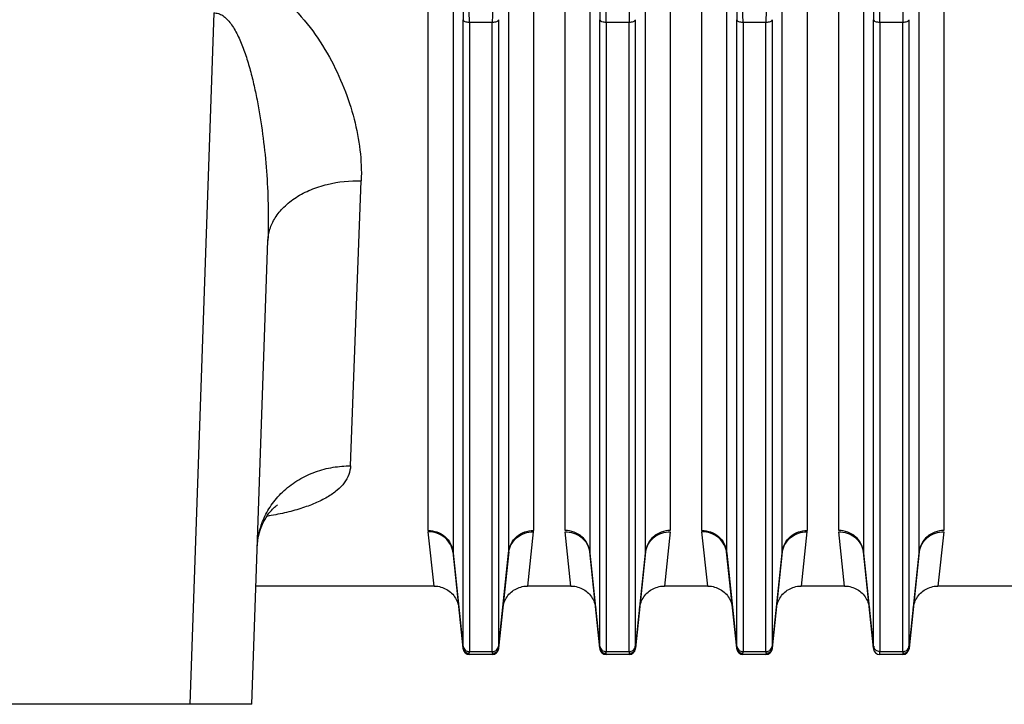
# Model space of a CAD drawing. Extents: x -3199 to 1181, y 8 to 2383.
# Tile 21 of 62: x -1893 to -1735, y 981 to 1091. Entities that reach past the tile are written whole.
import ezdxf

# ---------------------------------------------------------------- set-up
doc = ezdxf.new("R2010")
doc.units = 0
doc.header["$LTSCALE"] = 65.395
doc.layers.get('0').update_dxf_attribs({"linetype": 'CONTINUOUS'})

msp = doc.modelspace()

# ---------------------------------------------------------------- linework, layer by layer
at = {"color": 2, "linetype": 'CONTINUOUS'}
for p, q in [((-1827.31, 1008.57), (-1827.31, 1115.7)), ((-1810.4, 1115.7), (-1810.4, 1008.57)), ((-1805.31, 1008.57), (-1805.31, 1115.7)), ((-1788.4, 1115.7), (-1788.4, 1008.57)), ((-1783.31, 1008.57), (-1783.31, 1115.7)), ((-1766.4, 1115.7), (-1766.4, 1008.57)), ((-1761.31, 1008.57), (-1761.31, 1115.7)), ((-1744.4, 1115.7), (-1744.4, 1008.57)), ((-1826.36, 999.65), (-1827.3, 1008.35)), ((-1810.42, 1008.35), (-1811.35, 999.65)), ((-1804.36, 999.65), (-1805.3, 1008.35)), ((-1788.42, 1008.35), (-1789.35, 999.65)), ((-1782.36, 999.65), (-1783.3, 1008.35)), ((-1766.42, 1008.35), (-1767.35, 999.65)), ((-1760.36, 999.65), (-1761.3, 1008.35)), ((-1744.42, 1008.35), (-1745.35, 999.65)), ((-1821.71, 989.59), (-1821.7, 989.54)), ((-1816.01, 989.59), (-1816.01, 989.54)), ((-1799.71, 989.59), (-1799.7, 989.54)), ((-1794.01, 989.54), (-1794.01, 989.59)), ((-1777.71, 989.59), (-1777.7, 989.54)), ((-1772.01, 989.59), (-1772.01, 989.54)), ((-1755.71, 989.59), (-1755.7, 989.54)), ((-1750.01, 989.59), (-1750.01, 989.54)), ((-1820.71, 988.65), (-1820.71, 988.7)), ((-1817, 988.7), (-1817.01, 988.65)), ((-1798.71, 988.65), (-1798.71, 988.7)), ((-1795, 988.7), (-1795.01, 988.65)), ((-1776.71, 988.65), (-1776.71, 988.7)), ((-1773, 988.7), (-1773.01, 988.65)), ((-1754.71, 988.65), (-1754.71, 988.7)), ((-1751, 988.7), (-1751.01, 988.65))]:
    msp.add_line(p, q, dxfattribs=at)
at = {"color": 9, "linetype": 'CONTINUOUS'}
for p, q in [((-1823.33, 1114.18), (-1823.33, 1005.13)), ((-1814.38, 1005.13), (-1814.38, 1114.18)), ((-1801.33, 1114.18), (-1801.33, 1005.13)), ((-1792.38, 1005.13), (-1792.38, 1114.18)), ((-1779.33, 1114.18), (-1779.33, 1005.13)), ((-1770.38, 1005.13), (-1770.38, 1114.18)), ((-1757.33, 1114.18), (-1757.33, 1005.13)), ((-1748.38, 1005.13), (-1748.38, 1114.18)), ((-1861.79, 1091.72), (-1865.67, 980.65)), ((-1821.7, 989.97), (-1821.7, 1090.64)), ((-1817.01, 1090.19), (-1820.7, 1090.19)), ((-1820.7, 1090.19), (-1820.7, 989.11)), ((-1817.01, 989.11), (-1817.01, 1090.19)), ((-1816.02, 1090.64), (-1816.02, 989.97)), ((-1799.7, 989.97), (-1799.7, 1090.64)), ((-1795.01, 1090.19), (-1798.7, 1090.19)), ((-1798.7, 1090.19), (-1798.7, 989.11)), ((-1795.01, 989.11), (-1795.01, 1090.19)), ((-1794.02, 1090.64), (-1794.02, 989.97)), ((-1777.7, 989.97), (-1777.7, 1090.64)), ((-1773.01, 1090.19), (-1776.7, 1090.19)), ((-1776.7, 1090.19), (-1776.7, 989.11)), ((-1773.01, 989.11), (-1773.01, 1090.19)), ((-1772.02, 1090.64), (-1772.02, 989.97)), ((-1755.7, 989.97), (-1755.7, 1090.64)), ((-1751.01, 1090.19), (-1754.7, 1090.19)), ((-1754.7, 1090.19), (-1754.7, 989.11)), ((-1751.01, 989.11), (-1751.01, 1090.19)), ((-1750.02, 1090.64), (-1750.02, 989.97)), ((-1839.81, 1018.95), (-1838.09, 1064.77)), ((-1821.71, 989.68), (-1823.33, 1005.13)), ((-1814.38, 1005.13), (-1816.01, 989.68)), ((-1799.71, 989.68), (-1801.33, 1005.13)), ((-1792.38, 1005.13), (-1794.01, 989.68)), ((-1777.71, 989.68), (-1779.33, 1005.13)), ((-1770.38, 1005.13), (-1772.01, 989.68)), ((-1755.71, 989.68), (-1757.33, 1005.13)), ((-1748.38, 1005.13), (-1750.01, 989.68)), ((-1820.7, 989.11), (-1817.01, 989.11)), ((-1798.7, 989.11), (-1795.01, 989.11)), ((-1776.7, 989.11), (-1773.01, 989.11)), ((-1754.7, 989.11), (-1751.01, 989.11))]:
    msp.add_line(p, q, dxfattribs=at)
at = {"color": 6, "linetype": 'CONTINUOUS'}
for p, q in [((-1855.68, 980.65), (-1853.08, 1055.16)), ((-1823.32, 1004.95), (-1821.71, 989.59)), ((-1816.01, 989.59), (-1814.39, 1004.95)), ((-1801.32, 1004.95), (-1799.71, 989.59)), ((-1794.01, 989.59), (-1792.39, 1004.95)), ((-1779.32, 1004.95), (-1777.71, 989.59)), ((-1772.01, 989.59), (-1770.39, 1004.95)), ((-1757.32, 1004.95), (-1755.71, 989.59)), ((-1750.01, 989.59), (-1748.39, 1004.95)), ((-1826.36, 999.65), (-1855.02, 999.65)), ((-1804.36, 999.65), (-1811.35, 999.65)), ((-1782.36, 999.65), (-1789.35, 999.65)), ((-1760.36, 999.65), (-1767.35, 999.65)), ((-1716.7, 999.65), (-1745.35, 999.65)), ((-1817.01, 988.65), (-1820.71, 988.65)), ((-1795.01, 988.65), (-1798.71, 988.65)), ((-1773.01, 988.65), (-1776.71, 988.65)), ((-1751.01, 988.65), (-1754.71, 988.65)), ((-1855.68, 980.65), (-1931.03, 980.65))]:
    msp.add_line(p, q, dxfattribs=at)
for points in [[(-1854.8, 1005.91), (-1854.77, 1006.44), (-1854.7, 1007.04), (-1854.58, 1007.65), (-1854.44, 1008.24), (-1854.26, 1008.81), (-1854.06, 1009.34), (-1853.83, 1009.84), (-1853.6, 1010.29), (-1853.37, 1010.68), (-1853.14, 1011.03), (-1852.92, 1011.33), (-1852.71, 1011.59), (-1852.52, 1011.81), (-1852.34, 1012.01), (-1852.17, 1012.17), (-1852.02, 1012.31), (-1851.89, 1012.43), (-1851.77, 1012.52), (-1851.68, 1012.59), (-1851.61, 1012.64), (-1851.56, 1012.67), (-1851.55, 1012.68)], [(-1826.36, 999.65), (-1826.25, 999.65), (-1826, 999.63), (-1825.76, 999.6), (-1825.51, 999.55), (-1825.27, 999.49), (-1825.03, 999.42), (-1824.8, 999.33), (-1824.57, 999.22), (-1824.35, 999.1), (-1824.14, 998.97), (-1823.93, 998.82), (-1823.74, 998.67), (-1823.56, 998.5), (-1823.38, 998.32), (-1823.22, 998.12), (-1823.07, 997.92), (-1822.94, 997.71), (-1822.82, 997.49), (-1822.71, 997.27), (-1822.61, 997.04), (-1822.53, 996.8), (-1822.47, 996.56), (-1822.42, 996.31), (-1822.39, 996.07)], [(-1815.33, 996.07), (-1815.29, 996.31), (-1815.24, 996.56), (-1815.18, 996.8), (-1815.1, 997.04), (-1815.01, 997.27), (-1814.9, 997.49), (-1814.78, 997.71), (-1814.64, 997.92), (-1814.49, 998.12), (-1814.33, 998.32), (-1814.16, 998.5), (-1813.97, 998.67), (-1813.78, 998.82), (-1813.58, 998.97), (-1813.36, 999.1), (-1813.14, 999.22), (-1812.92, 999.33), (-1812.68, 999.42), (-1812.45, 999.49), (-1812.2, 999.55), (-1811.96, 999.6), (-1811.71, 999.63), (-1811.46, 999.65), (-1811.35, 999.65)], [(-1804.36, 999.65), (-1804.25, 999.65), (-1804, 999.63), (-1803.76, 999.6), (-1803.51, 999.55), (-1803.27, 999.49), (-1803.03, 999.42), (-1802.8, 999.33), (-1802.57, 999.22), (-1802.35, 999.1), (-1802.14, 998.97), (-1801.93, 998.82), (-1801.74, 998.67), (-1801.56, 998.5), (-1801.38, 998.32), (-1801.22, 998.12), (-1801.07, 997.92), (-1800.94, 997.71), (-1800.82, 997.49), (-1800.71, 997.27), (-1800.61, 997.04), (-1800.53, 996.8), (-1800.47, 996.56), (-1800.42, 996.31), (-1800.39, 996.07)], [(-1793.33, 996.07), (-1793.29, 996.31), (-1793.24, 996.56), (-1793.18, 996.8), (-1793.1, 997.04), (-1793.01, 997.27), (-1792.9, 997.49), (-1792.78, 997.71), (-1792.64, 997.92), (-1792.49, 998.12), (-1792.33, 998.32), (-1792.16, 998.5), (-1791.97, 998.67), (-1791.78, 998.82), (-1791.58, 998.97), (-1791.36, 999.1), (-1791.14, 999.22), (-1790.92, 999.33), (-1790.68, 999.42), (-1790.45, 999.49), (-1790.2, 999.55), (-1789.96, 999.6), (-1789.71, 999.63), (-1789.46, 999.65), (-1789.35, 999.65)], [(-1782.36, 999.65), (-1782.25, 999.65), (-1782, 999.63), (-1781.76, 999.6), (-1781.51, 999.55), (-1781.27, 999.49), (-1781.03, 999.42), (-1780.8, 999.33), (-1780.57, 999.22), (-1780.35, 999.1), (-1780.14, 998.97), (-1779.93, 998.82), (-1779.74, 998.67), (-1779.56, 998.5), (-1779.38, 998.32), (-1779.22, 998.12), (-1779.07, 997.92), (-1778.94, 997.71), (-1778.82, 997.49), (-1778.71, 997.27), (-1778.61, 997.04), (-1778.53, 996.8), (-1778.47, 996.56), (-1778.42, 996.31), (-1778.39, 996.07)], [(-1771.33, 996.07), (-1771.29, 996.31), (-1771.24, 996.56), (-1771.18, 996.8), (-1771.1, 997.04), (-1771.01, 997.27), (-1770.9, 997.49), (-1770.78, 997.71), (-1770.64, 997.92), (-1770.49, 998.12), (-1770.33, 998.32), (-1770.16, 998.5), (-1769.97, 998.67), (-1769.78, 998.82), (-1769.58, 998.97), (-1769.36, 999.1), (-1769.14, 999.22), (-1768.92, 999.33), (-1768.68, 999.42), (-1768.45, 999.49), (-1768.2, 999.55), (-1767.96, 999.6), (-1767.71, 999.63), (-1767.46, 999.65), (-1767.35, 999.65)], [(-1760.36, 999.65), (-1760.25, 999.65), (-1760, 999.63), (-1759.76, 999.6), (-1759.51, 999.55), (-1759.27, 999.49), (-1759.03, 999.42), (-1758.8, 999.33), (-1758.57, 999.22), (-1758.35, 999.1), (-1758.14, 998.97), (-1757.93, 998.82), (-1757.74, 998.67), (-1757.56, 998.5), (-1757.38, 998.32), (-1757.22, 998.12), (-1757.07, 997.92), (-1756.94, 997.71), (-1756.82, 997.49), (-1756.71, 997.27), (-1756.61, 997.04), (-1756.53, 996.8), (-1756.47, 996.56), (-1756.42, 996.31), (-1756.39, 996.07)], [(-1749.33, 996.07), (-1749.29, 996.31), (-1749.24, 996.56), (-1749.18, 996.8), (-1749.1, 997.04), (-1749.01, 997.27), (-1748.9, 997.49), (-1748.78, 997.71), (-1748.64, 997.92), (-1748.49, 998.12), (-1748.33, 998.32), (-1748.16, 998.5), (-1747.97, 998.67), (-1747.78, 998.82), (-1747.58, 998.97), (-1747.36, 999.1), (-1747.14, 999.22), (-1746.92, 999.33), (-1746.68, 999.42), (-1746.45, 999.49), (-1746.2, 999.55), (-1745.96, 999.6), (-1745.71, 999.63), (-1745.46, 999.65), (-1745.35, 999.65)]]:
    msp.add_lwpolyline(points, dxfattribs=at)
at = {"color": 2, "linetype": 'CONTINUOUS'}
for centre, radius, start, end in [((-1825.27, 1008.57), 2.04, 180.0415, 186.0201), ((-1812.44, 1008.57), 2.04, 353.9799, 359.9585), ((-1781.27, 1008.57), 2.04, 180.0415, 186.0201), ((-1768.44, 1008.57), 2.04, 353.9799, 359.9585), ((-1804.93, 1004.57), 3.63, 6.0131, 10.0842), ((-1799.6, 1005.13), 1.73, 179.9972, 185.9873), ((-1788.79, 1004.57), 3.62, 169.9923, 173.9872), ((-1794.11, 1005.13), 1.73, 354.0127, 0.0028), ((-1760.93, 1004.57), 3.63, 6.0131, 10.0842), ((-1755.6, 1005.13), 1.73, 179.9972, 185.9873), ((-1744.79, 1004.57), 3.62, 169.9923, 173.9872), ((-1750.11, 1005.13), 1.73, 354.0127, 0.0028), ((-1820.74, 989.77), 0.969, 185.7805, 190.9317), ((-1820.71, 989.65), 1, 186, 270), ((-1817.01, 989.65), 1, 270, 354), ((-1816.98, 989.78), 0.979, 343.621, 354.1917), ((-1816.86, 989.61), 0.852, 3.025, 4.1941), ((-1798.74, 989.77), 0.969, 185.7805, 190.9317), ((-1798.71, 989.65), 1, 186, 270), ((-1795.01, 989.65), 1, 270, 354), ((-1794.98, 989.78), 0.979, 343.621, 354.1917), ((-1794.86, 989.61), 0.852, 3.025, 4.1941), ((-1776.74, 989.77), 0.969, 185.7805, 190.9317), ((-1776.71, 989.65), 1, 186, 270), ((-1773.01, 989.65), 1, 270, 354), ((-1772.98, 989.78), 0.979, 343.621, 354.1917), ((-1772.86, 989.61), 0.852, 3.025, 4.1941), ((-1754.78, 990.06), 0.918, 186.0369, 197.0058), ((-1754.71, 989.65), 1, 186, 270), ((-1751.01, 989.65), 1, 270, 354), ((-1750.98, 989.78), 0.979, 343.621, 354.1917), ((-1750.86, 989.61), 0.852, 3.025, 4.1941), ((-1820.71, 989.79), 1.01, 264.6592, 269.8596), ((-1798.71, 989.79), 1.01, 264.6592, 269.8596), ((-1776.71, 989.79), 1.01, 264.6592, 269.8596)]:
    msp.add_arc(centre, radius, start, end, dxfattribs=at)
at = {"color": 9, "linetype": 'CONTINUOUS'}
for centre, start, end in [((-1821.6, 1005.13), 179.9972, 185.9873), ((-1816.11, 1005.13), 354.0127, 0.0028), ((-1777.6, 1005.13), 179.9972, 185.9873), ((-1772.11, 1005.13), 354.0127, 0.0028)]:
    msp.add_arc(centre, 1.73, start, end, dxfattribs=at)
for points, knots in [([(-1861.79, 1098.55), (-1860.7, 1098.55), (-1858.53, 1098.3), (-1855.48, 1097.25), (-1852.74, 1095.69), (-1849.54, 1093.2), (-1846.23, 1089.55), (-1843.14, 1084.75), (-1840.79, 1079.78), (-1839.14, 1074.76), (-1838.18, 1069.75), (-1838.03, 1066.41), (-1838.09, 1064.77)], [0, 0, 0, 0, 0.072514, 0.143934, 0.213715, 0.2818, 0.413268, 0.539551, 0.661125, 0.778213, 0.891025, 1, 1, 1, 1]), ([(-1821.78, 1094.5), (-1821.77, 1094.16), (-1821.72, 1092.87), (-1821.7, 1091.59), (-1821.7, 1090.64)], [0, 0, 0, 0, 0.261306, 1, 1, 1, 1]), ([(-1820.7, 1090.19), (-1820.7, 1090.53), (-1820.71, 1091.95), (-1820.75, 1093.38), (-1820.79, 1094.47)], [0, 0, 0, 0, 0.235467, 1, 1, 1, 1]), ([(-1816.92, 1094.47), (-1816.94, 1094.1), (-1816.99, 1092.67), (-1817.01, 1091.24), (-1817.01, 1090.19)], [0, 0, 0, 0, 0.261342, 1, 1, 1, 1]), ([(-1799.78, 1094.5), (-1799.77, 1094.16), (-1799.72, 1092.87), (-1799.7, 1091.59), (-1799.7, 1090.64)], [0, 0, 0, 0, 0.261306, 1, 1, 1, 1]), ([(-1798.7, 1090.19), (-1798.7, 1090.53), (-1798.71, 1091.95), (-1798.75, 1093.38), (-1798.79, 1094.47)], [0, 0, 0, 0, 0.235467, 1, 1, 1, 1]), ([(-1794.92, 1094.47), (-1794.94, 1094.1), (-1794.99, 1092.67), (-1795.01, 1091.24), (-1795.01, 1090.19)], [0, 0, 0, 0, 0.261342, 1, 1, 1, 1]), ([(-1777.78, 1094.5), (-1777.77, 1094.16), (-1777.72, 1092.87), (-1777.7, 1091.59), (-1777.7, 1090.64)], [0, 0, 0, 0, 0.261306, 1, 1, 1, 1]), ([(-1776.7, 1090.19), (-1776.7, 1090.53), (-1776.71, 1091.95), (-1776.75, 1093.38), (-1776.79, 1094.47)], [0, 0, 0, 0, 0.235467, 1, 1, 1, 1]), ([(-1772.92, 1094.47), (-1772.94, 1094.1), (-1772.99, 1092.67), (-1773.01, 1091.24), (-1773.01, 1090.19)], [0, 0, 0, 0, 0.261342, 1, 1, 1, 1]), ([(-1755.78, 1094.5), (-1755.77, 1094.16), (-1755.72, 1092.87), (-1755.7, 1091.59), (-1755.7, 1090.64)], [0, 0, 0, 0, 0.261306, 1, 1, 1, 1]), ([(-1754.7, 1090.19), (-1754.7, 1090.53), (-1754.71, 1091.95), (-1754.75, 1093.38), (-1754.79, 1094.47)], [0, 0, 0, 0, 0.235467, 1, 1, 1, 1]), ([(-1750.92, 1094.47), (-1750.94, 1094.1), (-1750.99, 1092.67), (-1751.01, 1091.24), (-1751.01, 1090.19)], [0, 0, 0, 0, 0.261342, 1, 1, 1, 1]), ([(-1861.79, 1091.72), (-1861.55, 1091.73), (-1861.03, 1091.67), (-1860.31, 1091.31), (-1859.65, 1090.74), (-1859.04, 1090.01), (-1858.48, 1089.15), (-1857.77, 1087.84), (-1857.02, 1086.03), (-1856.25, 1083.71), (-1855.59, 1081.27), (-1855.02, 1078.75), (-1854.36, 1075.3), (-1853.73, 1070.94), (-1853.24, 1065.66), (-1853, 1060.39), (-1853.02, 1056.89), (-1853.08, 1055.16)], [0, 0, 0, 0, 0.018905, 0.03895, 0.061057, 0.085418, 0.111744, 0.13972, 0.199249, 0.262068, 0.326963, 0.393176, 0.460264, 0.595714, 0.73156, 0.866642, 1, 1, 1, 1]), ([(-1820.7, 1090.19), (-1820.82, 1090.19), (-1821.05, 1090.21), (-1821.41, 1090.31), (-1821.67, 1090.49), (-1821.7, 1090.64)], [0, 0, 0, 0, 0.305862, 0.601798, 1, 1, 1, 1]), ([(-1816.02, 1090.64), (-1816.05, 1090.49), (-1816.31, 1090.31), (-1816.66, 1090.21), (-1816.9, 1090.19), (-1817.01, 1090.19)], [0, 0, 0, 0, 0.398202, 0.694138, 1, 1, 1, 1]), ([(-1798.7, 1090.19), (-1798.82, 1090.19), (-1799.05, 1090.21), (-1799.41, 1090.31), (-1799.67, 1090.49), (-1799.7, 1090.64)], [0, 0, 0, 0, 0.305862, 0.601798, 1, 1, 1, 1]), ([(-1794.02, 1090.64), (-1794.05, 1090.49), (-1794.31, 1090.31), (-1794.66, 1090.21), (-1794.9, 1090.19), (-1795.01, 1090.19)], [0, 0, 0, 0, 0.398202, 0.694138, 1, 1, 1, 1]), ([(-1776.7, 1090.19), (-1776.82, 1090.19), (-1777.05, 1090.21), (-1777.41, 1090.31), (-1777.67, 1090.49), (-1777.7, 1090.64)], [0, 0, 0, 0, 0.305862, 0.601798, 1, 1, 1, 1]), ([(-1772.02, 1090.64), (-1772.05, 1090.49), (-1772.31, 1090.31), (-1772.66, 1090.21), (-1772.9, 1090.19), (-1773.01, 1090.19)], [0, 0, 0, 0, 0.398202, 0.694138, 1, 1, 1, 1]), ([(-1754.7, 1090.19), (-1754.82, 1090.19), (-1755.05, 1090.21), (-1755.41, 1090.31), (-1755.67, 1090.49), (-1755.7, 1090.64)], [0, 0, 0, 0, 0.305862, 0.601798, 1, 1, 1, 1]), ([(-1750.02, 1090.64), (-1750.05, 1090.49), (-1750.31, 1090.31), (-1750.66, 1090.21), (-1750.9, 1090.19), (-1751.01, 1090.19)], [0, 0, 0, 0, 0.398202, 0.694138, 1, 1, 1, 1]), ([(-1853.08, 1055.16), (-1853.06, 1055.77), (-1852.84, 1057.05), (-1851.96, 1058.91), (-1850.52, 1060.66), (-1848.55, 1062.19), (-1846.18, 1063.4), (-1842.7, 1064.52), (-1839.92, 1064.81), (-1838.09, 1064.77)], [0, 0, 0, 0, 0.09407, 0.197411, 0.31239, 0.439502, 0.576646, 0.719475, 1, 1, 1, 1]), ([(-1854.8, 1005.91), (-1854.77, 1006.69), (-1854.56, 1008.29), (-1853.76, 1010.67), (-1852.41, 1012.99), (-1850.52, 1015.08), (-1848.17, 1016.81), (-1845.5, 1018.07), (-1842.67, 1018.8), (-1840.75, 1018.95), (-1839.81, 1018.95)], [0, 0, 0, 0, 0.105821, 0.219784, 0.34151, 0.469906, 0.60298, 0.737887, 0.871306, 1, 1, 1, 1]), ([(-1839.81, 1018.95), (-1839.83, 1018.48), (-1840.02, 1017.5), (-1840.79, 1016.15), (-1841.99, 1014.93), (-1843.6, 1013.84), (-1845.57, 1012.88), (-1847.87, 1012.05), (-1850.47, 1011.36), (-1852.3, 1011), (-1853.26, 1010.84)], [0, 0, 0, 0, 0.084553, 0.173989, 0.2742, 0.38884, 0.51939, 0.665713, 0.826567, 1, 1, 1, 1]), ([(-1827.31, 1008.57), (-1826.84, 1008.57), (-1825.86, 1008.4), (-1824.57, 1007.66), (-1823.65, 1006.5), (-1823.38, 1005.57), (-1823.33, 1005.13)], [0, 0, 0, 0, 0.24608, 0.507041, 0.763683, 1, 1, 1, 1]), ([(-1814.38, 1005.13), (-1814.34, 1005.57), (-1814.06, 1006.5), (-1813.14, 1007.66), (-1811.85, 1008.4), (-1810.87, 1008.57), (-1810.4, 1008.57)], [0, 0, 0, 0, 0.236317, 0.492959, 0.75392, 1, 1, 1, 1]), ([(-1783.31, 1008.57), (-1782.84, 1008.57), (-1781.86, 1008.4), (-1780.57, 1007.66), (-1779.65, 1006.5), (-1779.38, 1005.57), (-1779.33, 1005.13)], [0, 0, 0, 0, 0.24608, 0.507041, 0.763683, 1, 1, 1, 1]), ([(-1770.38, 1005.13), (-1770.34, 1005.57), (-1770.06, 1006.5), (-1769.14, 1007.66), (-1767.85, 1008.4), (-1766.87, 1008.57), (-1766.4, 1008.57)], [0, 0, 0, 0, 0.236317, 0.492959, 0.75392, 1, 1, 1, 1]), ([(-1823.32, 1004.95), (-1823.37, 1005.39), (-1823.64, 1006.32), (-1824.56, 1007.47), (-1825.85, 1008.2), (-1826.83, 1008.36), (-1827.3, 1008.35)], [0, 0, 0, 0, 0.236636, 0.493016, 0.753688, 1, 1, 1, 1]), ([(-1814.39, 1004.95), (-1814.35, 1005.39), (-1814.07, 1006.32), (-1813.15, 1007.47), (-1811.86, 1008.2), (-1810.89, 1008.36), (-1810.42, 1008.35)], [0, 0, 0, 0, 0.236639, 0.493021, 0.75369, 1, 1, 1, 1]), ([(-1779.32, 1004.95), (-1779.37, 1005.39), (-1779.64, 1006.32), (-1780.56, 1007.47), (-1781.85, 1008.2), (-1782.83, 1008.36), (-1783.3, 1008.35)], [0, 0, 0, 0, 0.236636, 0.493016, 0.753688, 1, 1, 1, 1]), ([(-1770.39, 1004.95), (-1770.35, 1005.39), (-1770.07, 1006.32), (-1769.15, 1007.47), (-1767.86, 1008.2), (-1766.89, 1008.36), (-1766.42, 1008.35)], [0, 0, 0, 0, 0.236639, 0.493021, 0.75369, 1, 1, 1, 1]), ([(-1821.7, 989.75), (-1821.7, 989.75), (-1821.7, 989.72), (-1821.7, 989.7), (-1821.71, 989.68)], [0, 0, 0, 0, 0.272206, 1, 1, 1, 1]), ([(-1821.7, 989.97), (-1821.69, 989.85), (-1821.62, 989.62), (-1821.39, 989.33), (-1821.06, 989.15), (-1820.82, 989.11), (-1820.7, 989.11)], [0, 0, 0, 0, 0.236096, 0.492651, 0.753712, 1, 1, 1, 1]), ([(-1821.7, 989.97), (-1821.7, 989.95), (-1821.7, 989.88), (-1821.7, 989.81), (-1821.7, 989.75)], [0, 0, 0, 0, 0.282401, 1, 1, 1, 1]), ([(-1817.01, 989.11), (-1816.89, 989.11), (-1816.65, 989.15), (-1816.33, 989.33), (-1816.1, 989.62), (-1816.03, 989.85), (-1816.02, 989.97)], [0, 0, 0, 0, 0.246288, 0.507349, 0.763904, 1, 1, 1, 1]), ([(-1816.01, 989.75), (-1816.01, 989.77), (-1816.02, 989.84), (-1816.02, 989.91), (-1816.02, 989.97)], [0, 0, 0, 0, 0.217512, 1, 1, 1, 1]), ([(-1816.01, 989.68), (-1816.01, 989.68), (-1816.01, 989.71), (-1816.01, 989.73), (-1816.01, 989.75)], [0, 0, 0, 0, 0.227784, 1, 1, 1, 1]), ([(-1799.7, 989.75), (-1799.7, 989.75), (-1799.7, 989.72), (-1799.7, 989.7), (-1799.71, 989.68)], [0, 0, 0, 0, 0.272206, 1, 1, 1, 1]), ([(-1799.7, 989.97), (-1799.69, 989.85), (-1799.62, 989.62), (-1799.39, 989.33), (-1799.06, 989.15), (-1798.82, 989.11), (-1798.7, 989.11)], [0, 0, 0, 0, 0.236096, 0.492651, 0.753712, 1, 1, 1, 1]), ([(-1799.7, 989.97), (-1799.7, 989.95), (-1799.7, 989.88), (-1799.7, 989.81), (-1799.7, 989.75)], [0, 0, 0, 0, 0.282401, 1, 1, 1, 1]), ([(-1795.01, 989.11), (-1794.89, 989.11), (-1794.65, 989.15), (-1794.33, 989.33), (-1794.1, 989.62), (-1794.03, 989.85), (-1794.02, 989.97)], [0, 0, 0, 0, 0.246288, 0.507349, 0.763904, 1, 1, 1, 1]), ([(-1794.01, 989.75), (-1794.01, 989.77), (-1794.02, 989.84), (-1794.02, 989.91), (-1794.02, 989.97)], [0, 0, 0, 0, 0.217512, 1, 1, 1, 1]), ([(-1794.01, 989.68), (-1794.01, 989.68), (-1794.01, 989.71), (-1794.01, 989.73), (-1794.01, 989.75)], [0, 0, 0, 0, 0.227784, 1, 1, 1, 1]), ([(-1777.7, 989.75), (-1777.7, 989.75), (-1777.7, 989.72), (-1777.7, 989.7), (-1777.71, 989.68)], [0, 0, 0, 0, 0.272206, 1, 1, 1, 1]), ([(-1777.7, 989.97), (-1777.69, 989.85), (-1777.62, 989.62), (-1777.39, 989.33), (-1777.06, 989.15), (-1776.82, 989.11), (-1776.7, 989.11)], [0, 0, 0, 0, 0.236096, 0.492651, 0.753712, 1, 1, 1, 1]), ([(-1777.7, 989.97), (-1777.7, 989.95), (-1777.7, 989.88), (-1777.7, 989.81), (-1777.7, 989.75)], [0, 0, 0, 0, 0.282401, 1, 1, 1, 1]), ([(-1773.01, 989.11), (-1772.89, 989.11), (-1772.65, 989.15), (-1772.33, 989.33), (-1772.1, 989.62), (-1772.03, 989.85), (-1772.02, 989.97)], [0, 0, 0, 0, 0.246288, 0.507349, 0.763904, 1, 1, 1, 1]), ([(-1772.01, 989.75), (-1772.01, 989.77), (-1772.02, 989.84), (-1772.02, 989.91), (-1772.02, 989.97)], [0, 0, 0, 0, 0.217512, 1, 1, 1, 1]), ([(-1772.01, 989.68), (-1772.01, 989.68), (-1772.01, 989.71), (-1772.01, 989.73), (-1772.01, 989.75)], [0, 0, 0, 0, 0.227784, 1, 1, 1, 1]), ([(-1751.01, 989.11), (-1750.89, 989.11), (-1750.65, 989.15), (-1750.33, 989.33), (-1750.1, 989.62), (-1750.03, 989.85), (-1750.02, 989.97)], [0, 0, 0, 0, 0.246288, 0.507349, 0.763904, 1, 1, 1, 1]), ([(-1750.01, 989.75), (-1750.01, 989.77), (-1750.02, 989.84), (-1750.02, 989.91), (-1750.02, 989.97)], [0, 0, 0, 0, 0.217512, 1, 1, 1, 1]), ([(-1750.01, 989.68), (-1750.01, 989.68), (-1750.01, 989.71), (-1750.01, 989.73), (-1750.01, 989.75)], [0, 0, 0, 0, 0.227784, 1, 1, 1, 1]), ([(-1820.71, 988.79), (-1820.71, 988.81), (-1820.7, 988.91), (-1820.7, 989.02), (-1820.7, 989.11)], [0, 0, 0, 0, 0.19628, 1, 1, 1, 1]), ([(-1817.01, 989.11), (-1817.01, 989.07), (-1817.01, 988.97), (-1817.01, 988.86), (-1817, 988.79)], [0, 0, 0, 0, 0.303535, 1, 1, 1, 1]), ([(-1798.71, 988.79), (-1798.71, 988.81), (-1798.7, 988.91), (-1798.7, 989.02), (-1798.7, 989.11)], [0, 0, 0, 0, 0.19628, 1, 1, 1, 1]), ([(-1795.01, 989.11), (-1795.01, 989.07), (-1795.01, 988.97), (-1795.01, 988.86), (-1795, 988.79)], [0, 0, 0, 0, 0.303535, 1, 1, 1, 1]), ([(-1776.71, 988.79), (-1776.71, 988.81), (-1776.7, 988.91), (-1776.7, 989.02), (-1776.7, 989.11)], [0, 0, 0, 0, 0.19628, 1, 1, 1, 1]), ([(-1773.01, 989.11), (-1773.01, 989.07), (-1773.01, 988.97), (-1773.01, 988.86), (-1773, 988.79)], [0, 0, 0, 0, 0.303535, 1, 1, 1, 1]), ([(-1751.01, 989.11), (-1751.01, 989.07), (-1751.01, 988.97), (-1751.01, 988.86), (-1751, 988.79)], [0, 0, 0, 0, 0.303535, 1, 1, 1, 1])]:
    msp.add_open_spline(points, degree=3, knots=knots, dxfattribs=at)
at = {"color": 2, "linetype": 'CONTINUOUS'}
for points, knots in [([(-1801.33, 1005.13), (-1801.38, 1005.59), (-1801.66, 1006.52), (-1802.57, 1007.65), (-1803.85, 1008.39), (-1804.82, 1008.57), (-1805.31, 1008.57)], [0, 0, 0, 0, 0.244819, 0.492956, 0.745134, 1, 1, 1, 1]), ([(-1788.4, 1008.57), (-1788.89, 1008.57), (-1789.87, 1008.39), (-1791.14, 1007.65), (-1792.05, 1006.52), (-1792.34, 1005.59), (-1792.38, 1005.13)], [0, 0, 0, 0, 0.254866, 0.507044, 0.755181, 1, 1, 1, 1]), ([(-1757.33, 1005.13), (-1757.38, 1005.59), (-1757.66, 1006.52), (-1758.57, 1007.65), (-1759.85, 1008.39), (-1760.82, 1008.57), (-1761.31, 1008.57)], [0, 0, 0, 0, 0.244819, 0.492956, 0.745134, 1, 1, 1, 1]), ([(-1744.4, 1008.57), (-1744.89, 1008.57), (-1745.87, 1008.39), (-1747.14, 1007.65), (-1748.05, 1006.52), (-1748.34, 1005.59), (-1748.38, 1005.13)], [0, 0, 0, 0, 0.254866, 0.507044, 0.755181, 1, 1, 1, 1]), ([(-1805.3, 1008.35), (-1804.85, 1008.36), (-1803.93, 1008.22), (-1802.68, 1007.55), (-1801.75, 1006.5), (-1801.43, 1005.63), (-1801.36, 1005.2)], [0, 0, 0, 0, 0.244593, 0.503657, 0.760319, 1, 1, 1, 1]), ([(-1792.36, 1005.2), (-1792.28, 1005.63), (-1791.96, 1006.49), (-1791.03, 1007.55), (-1789.79, 1008.22), (-1788.86, 1008.36), (-1788.42, 1008.35)], [0, 0, 0, 0, 0.239625, 0.496283, 0.755377, 1, 1, 1, 1]), ([(-1761.3, 1008.35), (-1760.85, 1008.36), (-1759.93, 1008.22), (-1758.68, 1007.55), (-1757.75, 1006.5), (-1757.43, 1005.63), (-1757.36, 1005.2)], [0, 0, 0, 0, 0.244593, 0.503657, 0.760319, 1, 1, 1, 1]), ([(-1748.36, 1005.2), (-1748.28, 1005.63), (-1747.96, 1006.49), (-1747.03, 1007.55), (-1745.79, 1008.22), (-1744.86, 1008.36), (-1744.42, 1008.35)], [0, 0, 0, 0, 0.239625, 0.496283, 0.755377, 1, 1, 1, 1]), ([(-1821.71, 989.68), (-1821.71, 989.67), (-1821.71, 989.64), (-1821.71, 989.61), (-1821.71, 989.59)], [0, 0, 0, 0, 0.291665, 1, 1, 1, 1]), ([(-1820.8, 988.79), (-1821.01, 988.81), (-1821.43, 988.99), (-1821.65, 989.38), (-1821.69, 989.59)], [0, 0, 0, 0, 0.502177, 1, 1, 1, 1]), ([(-1816.04, 989.5), (-1816.1, 989.3), (-1816.36, 988.92), (-1816.8, 988.79), (-1817, 988.79)], [0, 0, 0, 0, 0.50562, 1, 1, 1, 1]), ([(-1816.01, 989.59), (-1816.01, 989.59), (-1816.01, 989.62), (-1816.01, 989.64), (-1816.01, 989.66)], [0, 0, 0, 0, 0.214732, 1, 1, 1, 1]), ([(-1799.71, 989.68), (-1799.71, 989.67), (-1799.71, 989.64), (-1799.71, 989.61), (-1799.71, 989.59)], [0, 0, 0, 0, 0.291665, 1, 1, 1, 1]), ([(-1798.8, 988.79), (-1799.01, 988.81), (-1799.43, 988.99), (-1799.65, 989.38), (-1799.69, 989.59)], [0, 0, 0, 0, 0.502177, 1, 1, 1, 1]), ([(-1794.04, 989.5), (-1794.1, 989.3), (-1794.36, 988.92), (-1794.8, 988.79), (-1795, 988.79)], [0, 0, 0, 0, 0.50562, 1, 1, 1, 1]), ([(-1794.01, 989.59), (-1794.01, 989.59), (-1794.01, 989.62), (-1794.01, 989.64), (-1794.01, 989.66)], [0, 0, 0, 0, 0.214732, 1, 1, 1, 1]), ([(-1777.71, 989.68), (-1777.71, 989.67), (-1777.71, 989.64), (-1777.71, 989.61), (-1777.71, 989.59)], [0, 0, 0, 0, 0.291665, 1, 1, 1, 1]), ([(-1776.8, 988.79), (-1777.01, 988.81), (-1777.43, 988.99), (-1777.65, 989.38), (-1777.69, 989.59)], [0, 0, 0, 0, 0.502177, 1, 1, 1, 1]), ([(-1772.04, 989.5), (-1772.1, 989.3), (-1772.36, 988.92), (-1772.8, 988.79), (-1773, 988.79)], [0, 0, 0, 0, 0.50562, 1, 1, 1, 1]), ([(-1772.01, 989.59), (-1772.01, 989.59), (-1772.01, 989.62), (-1772.01, 989.64), (-1772.01, 989.66)], [0, 0, 0, 0, 0.214732, 1, 1, 1, 1]), ([(-1755.7, 989.75), (-1755.7, 989.75), (-1755.7, 989.72), (-1755.7, 989.7), (-1755.71, 989.68)], [0, 0, 0, 0, 0.272192, 1, 1, 1, 1]), ([(-1755.71, 989.68), (-1755.71, 989.67), (-1755.71, 989.64), (-1755.71, 989.61), (-1755.71, 989.59)], [0, 0, 0, 0, 0.291665, 1, 1, 1, 1]), ([(-1755.7, 989.97), (-1755.7, 989.95), (-1755.7, 989.88), (-1755.7, 989.81), (-1755.7, 989.75)], [0, 0, 0, 0, 0.282402, 1, 1, 1, 1]), ([(-1754.7, 989.11), (-1754.91, 989.11), (-1755.34, 989.24), (-1755.6, 989.6), (-1755.66, 989.79)], [0, 0, 0, 0, 0.506706, 1, 1, 1, 1]), ([(-1750.04, 989.5), (-1750.1, 989.3), (-1750.36, 988.92), (-1750.8, 988.79), (-1751, 988.79)], [0, 0, 0, 0, 0.50562, 1, 1, 1, 1]), ([(-1750.01, 989.59), (-1750.01, 989.59), (-1750.01, 989.62), (-1750.01, 989.64), (-1750.01, 989.66)], [0, 0, 0, 0, 0.214732, 1, 1, 1, 1]), ([(-1820.71, 988.7), (-1820.71, 988.7), (-1820.71, 988.73), (-1820.71, 988.76), (-1820.71, 988.79)], [0, 0, 0, 0, 0.204351, 1, 1, 1, 1]), ([(-1817, 988.79), (-1817, 988.78), (-1817, 988.75), (-1817, 988.72), (-1817, 988.7)], [0, 0, 0, 0, 0.296156, 1, 1, 1, 1]), ([(-1798.71, 988.7), (-1798.71, 988.7), (-1798.71, 988.73), (-1798.71, 988.76), (-1798.71, 988.79)], [0, 0, 0, 0, 0.204351, 1, 1, 1, 1]), ([(-1795, 988.79), (-1795, 988.78), (-1795, 988.75), (-1795, 988.72), (-1795, 988.7)], [0, 0, 0, 0, 0.296156, 1, 1, 1, 1]), ([(-1776.71, 988.7), (-1776.71, 988.7), (-1776.71, 988.73), (-1776.71, 988.76), (-1776.71, 988.79)], [0, 0, 0, 0, 0.204351, 1, 1, 1, 1]), ([(-1773, 988.79), (-1773, 988.78), (-1773, 988.75), (-1773, 988.72), (-1773, 988.7)], [0, 0, 0, 0, 0.296156, 1, 1, 1, 1]), ([(-1754.71, 988.79), (-1754.71, 988.81), (-1754.7, 988.91), (-1754.7, 989.02), (-1754.7, 989.11)], [0, 0, 0, 0, 0.19628, 1, 1, 1, 1]), ([(-1754.71, 988.7), (-1754.71, 988.7), (-1754.71, 988.73), (-1754.71, 988.76), (-1754.71, 988.79)], [0, 0, 0, 0, 0.204351, 1, 1, 1, 1]), ([(-1751, 988.79), (-1751, 988.78), (-1751, 988.75), (-1751, 988.72), (-1751, 988.7)], [0, 0, 0, 0, 0.296156, 1, 1, 1, 1])]:
    msp.add_open_spline(points, degree=3, knots=knots, dxfattribs=at)

doc.saveas('drawing.dxf')
